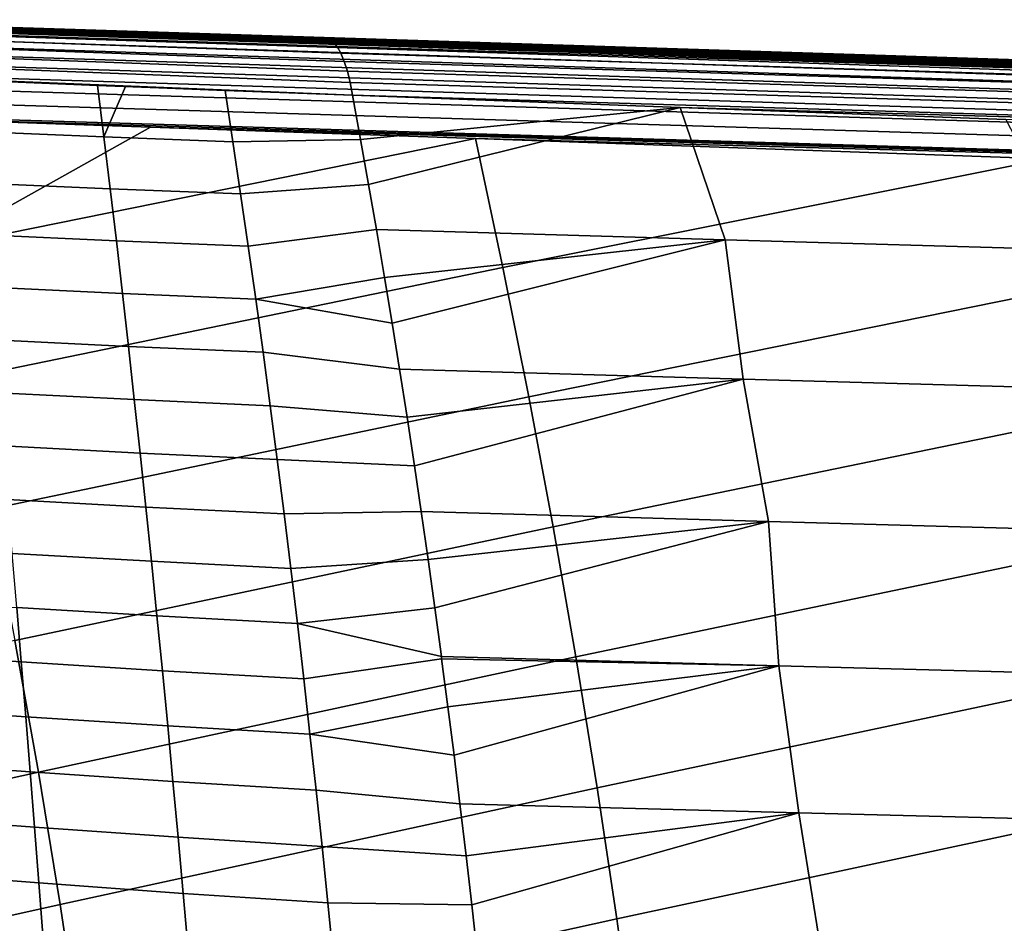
# Model space of a CAD drawing. Header units: metres. Extents: x -25 to 132, y -25 to 25.
# Tile 187 of 256: x 58.83 to 65.8, y 11.37 to 17.77. Entities that reach past the tile are written whole.
import ezdxf

# ---------------------------------------------------------------- set-up
doc = ezdxf.new("R2010")
doc.units = ezdxf.units.M
doc.layers.add('solid_12_061_071_XXX', color=7, linetype='CONTINUOUS')

msp = doc.modelspace()

# ---------------------------------------------------------------- linework, layer by layer
at = {"layer": 'solid_12_061_071_XXX'}
for points in [[(56.066525, 17.708223, 81.749741), (74.278854, 17.107676, 86.863586), (74.307472, 17.138384, 86.765579), (56.096901, 17.742672, 81.646065)], [(56.096901, 17.742672, 81.646065), (74.307472, 17.138384, 86.765579), (74.33651, 17.156813, 86.664665), (56.127792, 17.763271, 81.538933)], [(74.33651, 17.156813, 86.664665), (74.366661, 17.162663, 86.562561), (70.80555, 17.281363, 85.559181), (56.127792, 17.763271, 81.538933)], [(56.127792, 17.763271, 81.538933), (70.80555, 17.281363, 85.559181), (66.752029, 17.416489, 84.416794)], [(56.127792, 17.763271, 81.538933), (66.752029, 17.416489, 84.416794), (62.681755, 17.552189, 83.269402)], [(56.127792, 17.763271, 81.538933), (62.681755, 17.552189, 83.269402), (58.594337, 17.688477, 82.116905)], [(57.59721, 17.756445, 68.928917), (60.988029, 17.648342, 69.939827), (57.037884, 17.774281, 68.759293)], [(61.018997, 17.640841, 69.83342), (57.068424, 17.76738, 68.658401), (57.037884, 17.774281, 68.759293), (60.988029, 17.648342, 69.939827)], [(57.068424, 17.76738, 68.658401), (61.018997, 17.640841, 69.83342), (61.049068, 17.619749, 69.728584), (57.098068, 17.748178, 68.558823)], [(57.098068, 17.748178, 68.558823), (61.049068, 17.619749, 69.728584), (61.077785, 17.58539, 69.62693), (57.126499, 17.716938, 68.461975)], [(57.126499, 17.716938, 68.461975), (61.077785, 17.58539, 69.62693), (61.10471, 17.538284, 69.529999), (57.153324, 17.674091, 68.369186)], [(59.296799, 17.702253, 69.439499), (60.988029, 17.648342, 69.939827), (57.59721, 17.756445, 68.928917)], [(59.296799, 17.702253, 69.439499), (57.59721, 17.756445, 68.928917), (58.819107, 17.714365, 70.434486)], [(56.009235, 17.60018, 81.940178), (74.224434, 17.011299, 87.045403), (74.251045, 17.065113, 86.957298), (56.037148, 17.660475, 81.848297)], [(56.037148, 17.660475, 81.848297), (74.251045, 17.065113, 86.957298), (74.278854, 17.107676, 86.863586), (56.066525, 17.708223, 81.749741)], [(57.153324, 17.674091, 68.369186), (61.10471, 17.538284, 69.529999), (61.129433, 17.479155, 69.43927), (57.178173, 17.620224, 68.281754)], [(63.691574, 17.535872, 78.574677), (58.316463, 17.707182, 78.726776), (58.215801, 17.705734, 80.385185), (63.563126, 17.534288, 80.223999)], [(63.434456, 17.532705, 81.873253), (58.215801, 17.705734, 80.385185), (58.594337, 17.688477, 82.116905), (62.681755, 17.552189, 83.269402)], [(63.563126, 17.534288, 80.223999), (58.215801, 17.705734, 80.385185), (63.434456, 17.532705, 81.873253)], [(63.819992, 17.537449, 76.925339), (58.416954, 17.708632, 77.068321), (58.316463, 17.707182, 78.726776), (63.691574, 17.535872, 78.574677)], [(63.948692, 17.539011, 75.27607), (58.517441, 17.710075, 75.409859), (58.416954, 17.708632, 77.068321), (63.819992, 17.537449, 76.925339)], [(64.077171, 17.540573, 73.626732), (58.618156, 17.711506, 73.75145), (58.517441, 17.710075, 75.409859), (63.948692, 17.539011, 75.27607)], [(58.618156, 17.711506, 73.75145), (64.077171, 17.540573, 73.626732), (64.205437, 17.542133, 71.977325), (58.718712, 17.712936, 72.092995)], [(58.718712, 17.712936, 72.092995), (64.205437, 17.542133, 71.977325), (58.819107, 17.714365, 70.434486)], [(58.819107, 17.714365, 70.434486), (64.205437, 17.542133, 71.977325), (60.988029, 17.648342, 69.939827), (59.296799, 17.702253, 69.439499)], [(64.205437, 17.542133, 71.977325), (64.889984, 17.523972, 71.084923), (60.988029, 17.648342, 69.939827)], [(61.018997, 17.640841, 69.83342), (60.988029, 17.648342, 69.939827), (64.889984, 17.523972, 71.084923), (73.532494, 17.242462, 73.513809)], [(55.983227, 17.528297, 82.023926), (74.199409, 16.946985, 87.126671), (74.224434, 17.011299, 87.045403), (56.009235, 17.60018, 81.940178)], [(57.178173, 17.620224, 68.281754), (61.129433, 17.479155, 69.43927), (61.151577, 17.408895, 69.356125), (57.200703, 17.556084, 68.200867)], [(61.049068, 17.619749, 69.728584), (61.018997, 17.640841, 69.83342), (73.532494, 17.242462, 73.513809), (73.561752, 17.222822, 73.412216)], [(61.077785, 17.58539, 69.62693), (61.049068, 17.619749, 69.728584), (73.561752, 17.222822, 73.412216), (73.589775, 17.19072, 73.313492)], [(61.10471, 17.538284, 69.529999), (61.077785, 17.58539, 69.62693), (73.589775, 17.19072, 73.313492), (73.616158, 17.146614, 73.21904)], [(55.959541, 17.445971, 82.098213), (74.176308, 16.873075, 87.199959), (74.199409, 16.946985, 87.126671), (55.983227, 17.528297, 82.023926)], [(57.200703, 17.556084, 68.200867), (61.151577, 17.408895, 69.356125), (61.170803, 17.328583, 69.28183), (57.220604, 17.482552, 68.127647)], [(61.129433, 17.479155, 69.43927), (61.10471, 17.538284, 69.529999), (73.616158, 17.146614, 73.21904), (73.640526, 17.091131, 73.130211)], [(63.434456, 17.532705, 81.873253), (62.681755, 17.552189, 83.269402), (66.752029, 17.416489, 84.416794)], [(68.965042, 17.363157, 80.080711), (63.563126, 17.534288, 80.223999), (63.434456, 17.532705, 81.873253), (68.806709, 17.361502, 81.720352)], [(68.806709, 17.361502, 81.720352), (63.434456, 17.532705, 81.873253), (66.752029, 17.416489, 84.416794), (68.648094, 17.359848, 83.359901)], [(69.123329, 17.364805, 78.441048), (63.691574, 17.535872, 78.574677), (63.563126, 17.534288, 80.223999), (68.965042, 17.363157, 80.080711)], [(69.281937, 17.366436, 76.801468), (63.819992, 17.537449, 76.925339), (63.691574, 17.535872, 78.574677), (69.123329, 17.364805, 78.441048)], [(69.440277, 17.368065, 75.161797), (63.948692, 17.539011, 75.27607), (63.819992, 17.537449, 76.925339), (69.281937, 17.366436, 76.801468)], [(63.948692, 17.539011, 75.27607), (69.440277, 17.368065, 75.161797), (69.598335, 17.369696, 73.522041), (64.077171, 17.540573, 73.626732)], [(64.077171, 17.540573, 73.626732), (69.598335, 17.369696, 73.522041), (64.205437, 17.542133, 71.977325)], [(64.205437, 17.542133, 71.977325), (69.598335, 17.369696, 73.522041), (64.889984, 17.523972, 71.084923)], [(73.532494, 17.242462, 73.513809), (64.889984, 17.523972, 71.084923), (69.598335, 17.369696, 73.522041), (68.781021, 17.399921, 72.228043)], [(55.938549, 17.354502, 82.16185), (74.155457, 16.790607, 87.264229), (74.176308, 16.873075, 87.199959), (55.959541, 17.445971, 82.098213)], [(57.220604, 17.482552, 68.127647), (61.170803, 17.328583, 69.28183), (61.186821, 17.239449, 69.217529), (57.237579, 17.399853, 68.062927)], [(61.151577, 17.408895, 69.356125), (61.129433, 17.479155, 69.43927), (73.640526, 17.091131, 73.130211), (73.662529, 17.025068, 73.048271)], [(57.237579, 17.399853, 68.062927), (61.186821, 17.239449, 69.217529), (57.57682, 17.384954, 68.162758)], [(57.57682, 17.384954, 68.162758), (61.186821, 17.239449, 69.217529), (57.968456, 17.368006, 68.277893)], [(57.968456, 17.368006, 68.277893), (61.186821, 17.239449, 69.217529), (58.478561, 17.34634, 68.427628)], [(61.170803, 17.328583, 69.28183), (61.151577, 17.408895, 69.356125), (73.662529, 17.025068, 73.048271), (73.681847, 16.949364, 72.974388)], [(55.920586, 17.255348, 82.213837), (74.137154, 16.700737, 87.318588), (74.155457, 16.790607, 87.264229), (55.938549, 17.354502, 82.16185)], [(58.478561, 17.34634, 68.427628), (61.186821, 17.239449, 69.217529), (59.380676, 17.309183, 68.691757)], [(58.478561, 17.34634, 68.427628), (59.380676, 17.309183, 68.691757), (59.425945, 16.944693, 68.452232), (58.512775, 16.983353, 68.179237)], [(59.5793, 17.301205, 68.749779), (59.380676, 17.309183, 68.691757), (61.186821, 17.239449, 69.217529)], [(59.425945, 16.944693, 68.452232), (59.380676, 17.309183, 68.691757), (59.5793, 17.301205, 68.749779)], [(59.5793, 17.301205, 68.749779), (60.284405, 17.273493, 68.955368), (60.340008, 16.908649, 68.723999), (59.425945, 16.944693, 68.452232)], [(61.186821, 17.239449, 69.217529), (60.284405, 17.273493, 68.955368), (59.5793, 17.301205, 68.749779)], [(73.681847, 16.949364, 72.974388), (73.698219, 16.865101, 72.909622), (61.186821, 17.239449, 69.217529), (61.170803, 17.328583, 69.28183)], [(74.137154, 16.700737, 87.318588), (55.920586, 17.255348, 82.213837), (55.910595, 17.149963, 82.254646), (74.121651, 16.604727, 87.362274)], [(60.340008, 16.908649, 68.723999), (60.284405, 17.273493, 68.955368), (61.186821, 17.239449, 69.217529), (61.244812, 16.924681, 69.023956)], [(61.244812, 16.924681, 69.023956), (61.186821, 17.239449, 69.217529), (63.509575, 17.153339, 69.890739)], [(73.698219, 16.865101, 72.909622), (63.509575, 17.153339, 69.890739), (61.186821, 17.239449, 69.217529)], [(74.121651, 16.604727, 87.362274), (55.910595, 17.149963, 82.254646), (58.011925, 17.075508, 82.848473)], [(61.301769, 16.607283, 68.833824), (61.244812, 16.924681, 69.023956), (63.509575, 17.153339, 69.890739)], [(61.301769, 16.607283, 68.833824), (63.509575, 17.153339, 69.890739), (63.826485, 16.215353, 69.396545), (61.357689, 16.287287, 68.647156)], [(63.509575, 17.153339, 69.890739), (65.81572, 17.06768, 70.5597), (66.295227, 16.144073, 70.146156), (63.826485, 16.215353, 69.396545)], [(73.698219, 16.865101, 72.909622), (65.81572, 17.06768, 70.5597), (63.509575, 17.153339, 69.890739)], [(58.011925, 17.075508, 82.848473), (58.223846, 16.1565, 83.203018), (59.757313, 17.013638, 83.341652)], [(74.121651, 16.604727, 87.362274), (58.011925, 17.075508, 82.848473), (59.757313, 17.013638, 83.341652)], [(58.223846, 16.1565, 83.203018), (62.058098, 16.932041, 83.991676), (59.757313, 17.013638, 83.341652)], [(58.512775, 16.983353, 68.179237), (59.425945, 16.944693, 68.452232), (59.47073, 16.577419, 68.218277), (58.54718, 16.617575, 67.936737)], [(74.121651, 16.604727, 87.362274), (59.757313, 17.013638, 83.341652), (62.058098, 16.932041, 83.991676)], [(58.426941, 15.233944, 83.538185), (62.252041, 16.019169, 84.329445), (62.058098, 16.932041, 83.991676), (58.223846, 16.1565, 83.203018)], [(59.425945, 16.944693, 68.452232), (60.340008, 16.908649, 68.723999), (60.395256, 16.540373, 68.497696), (59.47073, 16.577419, 68.218277)], [(60.395256, 16.540373, 68.497696), (60.340008, 16.908649, 68.723999), (61.244812, 16.924681, 69.023956), (61.301769, 16.607283, 68.833824)], [(62.252041, 16.019169, 84.329445), (66.105446, 16.788393, 85.134895), (62.058098, 16.932041, 83.991676)], [(74.121651, 16.604727, 87.362274), (62.058098, 16.932041, 83.991676), (66.105446, 16.788393, 85.134895)], [(62.43589, 15.103037, 84.648148), (66.279526, 15.881833, 85.45536), (66.105446, 16.788393, 85.134895), (62.252041, 16.019169, 84.329445)], [(58.54718, 16.617575, 67.936737), (59.47073, 16.577419, 68.218277), (59.51469, 16.207661, 67.989937), (58.581093, 16.24955, 67.700233)], [(60.449356, 16.169317, 68.276634), (60.395256, 16.540373, 68.497696), (61.301769, 16.607283, 68.833824), (61.357689, 16.287287, 68.647156)], [(59.47073, 16.577419, 68.218277), (60.395256, 16.540373, 68.497696), (60.449356, 16.169317, 68.276634), (59.51469, 16.207661, 67.989937)], [(60.502316, 15.795538, 68.060829), (60.449356, 16.169317, 68.276634), (61.357689, 16.287287, 68.647156), (61.415363, 15.947988, 68.454597)], [(61.415363, 15.947988, 68.454597), (61.357689, 16.287287, 68.647156), (63.826485, 16.215353, 69.396545)], [(58.581093, 16.24955, 67.700233), (59.51469, 16.207661, 67.989937), (59.557858, 15.835446, 67.767212), (58.614571, 15.879287, 67.469711)], [(59.51469, 16.207661, 67.989937), (60.449356, 16.169317, 68.276634), (60.502316, 15.795538, 68.060829), (59.557858, 15.835446, 67.767212)], [(61.468811, 15.624683, 68.276154), (61.415363, 15.947988, 68.454597), (63.826485, 16.215353, 69.396545)], [(61.468811, 15.624683, 68.276154), (63.826485, 16.215353, 69.396545), (63.954838, 15.228731, 68.859726), (61.521191, 15.298988, 68.101257)], [(66.295227, 16.144073, 70.146156), (66.388458, 15.158953, 69.618324), (63.954838, 15.228731, 68.859726), (63.826485, 16.215353, 69.396545)], [(58.617722, 14.307853, 83.853043), (62.43589, 15.103037, 84.648148), (62.252041, 16.019169, 84.329445), (58.426941, 15.233944, 83.538185)], [(60.502316, 15.795538, 68.060829), (61.415363, 15.947988, 68.454597), (61.468811, 15.624683, 68.276154)], [(58.614571, 15.879287, 67.469711), (59.557858, 15.835446, 67.767212), (59.600269, 15.460808, 67.550095), (58.647667, 15.506799, 67.24514)], [(59.557858, 15.835446, 67.767212), (60.502316, 15.795538, 68.060829), (60.55415, 15.419085, 67.850288), (59.600269, 15.460808, 67.550095)], [(62.608589, 14.183548, 84.94754), (66.444206, 14.972129, 85.75766), (66.279526, 15.881833, 85.45536), (62.43589, 15.103037, 84.648148)], [(60.502316, 15.795538, 68.060829), (61.468811, 15.624683, 68.276154), (61.521191, 15.298988, 68.101257), (60.55415, 15.419085, 67.850288)], [(58.647667, 15.506799, 67.24514), (59.600269, 15.460808, 67.550095), (59.641953, 15.083775, 67.33857), (58.680428, 15.132094, 67.026489)], [(59.600269, 15.460808, 67.550095), (60.55415, 15.419085, 67.850288), (60.60487, 15.040009, 67.645027), (59.641953, 15.083775, 67.33857)], [(60.55415, 15.419085, 67.850288), (61.521191, 15.298988, 68.101257), (61.574406, 14.958538, 67.923546), (60.60487, 15.040009, 67.645027)], [(61.574406, 14.958538, 67.923546), (61.521191, 15.298988, 68.101257), (63.954838, 15.228731, 68.859726)], [(61.62645, 14.615687, 67.749756), (61.574406, 14.958538, 67.923546), (63.954838, 15.228731, 68.859726)], [(61.62645, 14.615687, 67.749756), (63.954838, 15.228731, 68.859726), (64.134964, 14.221264, 68.37545), (61.674374, 14.290633, 67.589684)], [(63.954838, 15.228731, 68.859726), (66.388458, 15.158953, 69.618324), (66.595573, 14.152058, 69.161186), (64.134964, 14.221264, 68.37545)], [(58.796192, 13.378237, 84.147575), (62.608589, 14.183548, 84.94754), (62.43589, 15.103037, 84.648148), (58.617722, 14.307853, 83.853043)], [(58.680428, 15.132094, 67.026489), (59.641953, 15.083775, 67.33857), (59.682945, 14.704377, 67.132629), (58.71291, 14.755186, 66.813744)], [(59.641953, 15.083775, 67.33857), (60.60487, 15.040009, 67.645027), (60.654488, 14.658363, 67.445061), (59.682945, 14.704377, 67.132629)], [(60.60487, 15.040009, 67.645027), (61.574406, 14.958538, 67.923546), (61.62645, 14.615687, 67.749756), (60.654488, 14.658363, 67.445061)], [(62.770142, 13.260721, 85.227615), (66.5989, 14.059248, 86.041641), (66.444206, 14.972129, 85.75766), (62.608589, 14.183548, 84.94754)], [(58.71291, 14.755186, 66.813744), (59.682945, 14.704377, 67.132629), (59.723278, 14.322646, 66.932274), (58.745167, 14.376083, 66.606857)], [(59.682945, 14.704377, 67.132629), (60.654488, 14.658363, 67.445061), (60.703018, 14.274199, 67.250397), (59.723278, 14.322646, 66.932274)], [(60.703018, 14.274199, 67.250397), (60.654488, 14.658363, 67.445061), (61.62645, 14.615687, 67.749756), (61.674374, 14.290633, 67.589684)], [(58.745167, 14.376083, 66.606857), (59.723278, 14.322646, 66.932274), (59.762981, 13.938612, 66.737488), (58.777245, 13.994798, 66.405823)], [(59.723278, 14.322646, 66.932274), (60.703018, 14.274199, 67.250397), (60.750469, 13.887568, 67.06105), (59.762981, 13.938612, 66.737488)], [(60.750469, 13.887568, 67.06105), (60.703018, 14.274199, 67.250397), (61.674374, 14.290633, 67.589684), (61.723095, 13.9504, 67.426949)], [(61.723095, 13.9504, 67.426949), (61.674374, 14.290633, 67.589684), (64.134964, 14.221264, 68.37545)], [(58.962345, 12.445108, 84.421799), (62.770142, 13.260721, 85.227615), (62.608589, 14.183548, 84.94754), (58.796192, 13.378237, 84.147575)], [(61.770634, 13.608208, 67.26815), (61.723095, 13.9504, 67.426949), (64.134964, 14.221264, 68.37545)], [(61.770634, 13.608208, 67.26815), (64.134964, 14.221264, 68.37545), (64.20652, 13.198743, 67.893387), (61.81699, 13.264024, 67.113281)], [(66.595573, 14.152058, 69.161186), (66.596062, 13.133605, 68.673477), (64.20652, 13.198743, 67.893387), (64.134964, 14.221264, 68.37545)], [(62.920544, 12.334571, 85.48838), (66.743607, 13.143212, 86.307312), (66.5989, 14.059248, 86.041641), (62.770142, 13.260721, 85.227615)], [(58.777245, 13.994798, 66.405823), (59.762981, 13.938612, 66.737488), (59.80209, 13.552302, 66.548271), (58.809196, 13.611335, 66.210602)], [(60.796852, 13.498522, 66.877037), (60.750469, 13.887568, 67.06105), (61.723095, 13.9504, 67.426949), (61.770634, 13.608208, 67.26815)], [(59.762981, 13.938612, 66.737488), (60.750469, 13.887568, 67.06105), (60.796852, 13.498522, 66.877037), (59.80209, 13.552302, 66.548271)], [(57.8186, 13.674567, 65.863716), (58.809196, 13.611335, 66.210602), (58.841011, 13.225677, 66.021194), (57.843853, 13.291908, 65.667778)], [(58.809196, 13.611335, 66.210602), (59.80209, 13.552302, 66.548271), (59.840595, 13.163727, 66.364624), (58.841011, 13.225677, 66.021194)], [(60.796852, 13.498522, 66.877037), (61.770634, 13.608208, 67.26815), (61.81699, 13.264024, 67.113281)], [(59.80209, 13.552302, 66.548271), (60.796852, 13.498522, 66.877037), (60.842163, 13.1071, 66.698372), (59.840595, 13.163727, 66.364624)], [(60.842163, 13.1071, 66.698372), (60.796852, 13.498522, 66.877037), (61.81699, 13.264024, 67.113281), (61.819088, 13.248212, 67.106285)], [(55.172245, 11.611778, 83.621361), (58.962345, 12.445108, 84.421799), (58.796192, 13.378237, 84.147575), (55.003757, 12.555573, 83.35495)], [(57.843853, 13.291908, 65.667778), (58.841011, 13.225677, 66.021194), (58.872669, 12.837794, 65.837593), (57.869411, 12.907028, 65.477898)], [(59.116188, 11.508478, 84.675705), (62.920544, 12.334571, 85.48838), (62.770142, 13.260721, 85.227615), (58.962345, 12.445108, 84.421799)], [(61.819088, 13.248212, 67.106285), (61.81699, 13.264024, 67.113281), (64.20652, 13.198743, 67.893387)], [(58.841011, 13.225677, 66.021194), (59.840595, 13.163727, 66.364624), (59.878479, 12.772887, 66.186562), (58.872669, 12.837794, 65.837593)], [(60.886383, 12.713339, 66.525085), (60.842163, 13.1071, 66.698372), (61.819088, 13.248212, 67.106285), (61.86356, 12.907041, 66.957703)], [(61.86356, 12.907041, 66.957703), (61.819088, 13.248212, 67.106285), (64.20652, 13.198743, 67.893387)], [(61.906845, 12.564264, 66.813072), (61.86356, 12.907041, 66.957703), (64.20652, 13.198743, 67.893387)], [(61.906845, 12.564264, 66.813072), (64.20652, 13.198743, 67.893387), (64.35022, 12.157413, 67.472404), (61.948948, 12.219903, 66.672409)], [(64.20652, 13.198743, 67.893387), (66.596062, 13.133605, 68.673477), (66.751534, 12.094769, 68.272263), (64.35022, 12.157413, 67.472404)], [(59.840595, 13.163727, 66.364624), (60.842163, 13.1071, 66.698372), (60.886383, 12.713339, 66.525085), (59.878479, 12.772887, 66.186562)], [(63.059803, 11.405115, 85.729828), (66.878326, 12.224045, 86.554665), (66.743607, 13.143212, 86.307312), (62.920544, 12.334571, 85.48838)], [(57.869411, 12.907028, 65.477898), (58.872669, 12.837794, 65.837593), (58.90414, 12.447653, 65.659798), (57.895237, 12.519866, 65.29406)], [(60.886383, 12.713339, 66.525085), (61.86356, 12.907041, 66.957703), (61.906845, 12.564264, 66.813072)], [(58.872669, 12.837794, 65.837593), (59.878479, 12.772887, 66.186562), (59.915718, 12.379785, 66.014084), (58.90414, 12.447653, 65.659798)], [(59.878479, 12.772887, 66.186562), (60.886383, 12.713339, 66.525085), (60.929504, 12.317279, 66.357193), (59.915718, 12.379785, 66.014084)], [(60.886383, 12.713339, 66.525085), (61.906845, 12.564264, 66.813072), (61.948948, 12.219903, 66.672409), (60.929504, 12.317279, 66.357193)], [(57.895237, 12.519866, 65.29406), (58.90414, 12.447653, 65.659798), (58.935402, 12.055224, 65.487816), (57.921307, 12.130361, 65.116249)], [(55.327248, 10.664291, 83.866447), (59.116188, 11.508478, 84.675705), (58.962345, 12.445108, 84.421799), (55.172245, 11.611778, 83.621361)], [(58.90414, 12.447653, 65.659798), (59.915718, 12.379785, 66.014084), (59.952297, 11.984422, 65.847214), (58.935402, 12.055224, 65.487816)], [(59.915718, 12.379785, 66.014084), (60.929504, 12.317279, 66.357193), (60.971508, 11.918957, 66.194717), (59.952297, 11.984422, 65.847214)], [(59.257721, 10.568358, 84.909302), (63.059803, 11.405115, 85.729828), (62.920544, 12.334571, 85.48838), (59.116188, 11.508478, 84.675705)], [(60.929504, 12.317279, 66.357193), (61.948948, 12.219903, 66.672409), (61.992462, 11.851608, 66.527023), (60.971508, 11.918957, 66.194717)], [(61.992462, 11.851608, 66.527023), (61.948948, 12.219903, 66.672409), (64.35022, 12.157413, 67.472404)], [(63.187916, 10.472372, 85.951965), (67.003059, 11.301767, 86.783699), (66.878326, 12.224045, 86.554665), (63.059803, 11.405115, 85.729828)], [(62.031841, 11.506481, 66.395454), (61.992462, 11.851608, 66.527023), (64.35022, 12.157413, 67.472404)], [(62.031841, 11.506481, 66.395454), (64.35022, 12.157413, 67.472404), (64.519722, 11.100006, 67.099045), (62.07003, 11.16002, 66.267876)], [(64.35022, 12.157413, 67.472404), (66.751534, 12.094769, 68.272263), (66.969467, 11.039657, 67.930038), (64.519722, 11.100006, 67.099045)], [(57.921307, 12.130361, 65.116249), (58.935402, 12.055224, 65.487816), (58.966431, 11.660477, 65.321625), (57.947578, 11.738452, 64.944466)], [(58.935402, 12.055224, 65.487816), (59.952297, 11.984422, 65.847214), (59.988197, 11.586801, 65.685951), (58.966431, 11.660477, 65.321625)], [(59.952297, 11.984422, 65.847214), (60.971508, 11.918957, 66.194717), (61.012383, 11.518409, 66.037689), (59.988197, 11.586801, 65.685951)], [(61.012383, 11.518409, 66.037689), (60.971508, 11.918957, 66.194717), (61.992462, 11.851608, 66.527023), (62.031841, 11.506481, 66.395454)], [(57.947578, 11.738452, 64.944466), (58.966431, 11.660477, 65.321625), (58.9972, 11.263374, 65.16124), (57.97403, 11.344072, 64.778679)], [(58.966431, 11.660477, 65.321625), (59.988197, 11.586801, 65.685951), (60.023396, 11.186918, 65.530312), (58.9972, 11.263374, 65.16124)], [(59.988197, 11.586801, 65.685951), (61.012383, 11.518409, 66.037689), (61.052116, 11.11567, 65.886116), (60.023396, 11.186918, 65.530312)], [(55.468773, 9.713119, 84.09021), (59.257721, 10.568358, 84.909302), (59.116188, 11.508478, 84.675705), (55.327248, 10.664291, 83.866447)], [(61.052116, 11.11567, 65.886116), (61.012383, 11.518409, 66.037689), (62.031841, 11.506481, 66.395454), (62.07003, 11.16002, 66.267876)], [(59.386944, 9.624761, 85.122574), (63.187916, 10.472372, 85.951965), (63.059803, 11.405115, 85.729828), (59.257721, 10.568358, 84.909302)]]:
    msp.add_3dface(points, dxfattribs=at)

doc.saveas('drawing.dxf')
